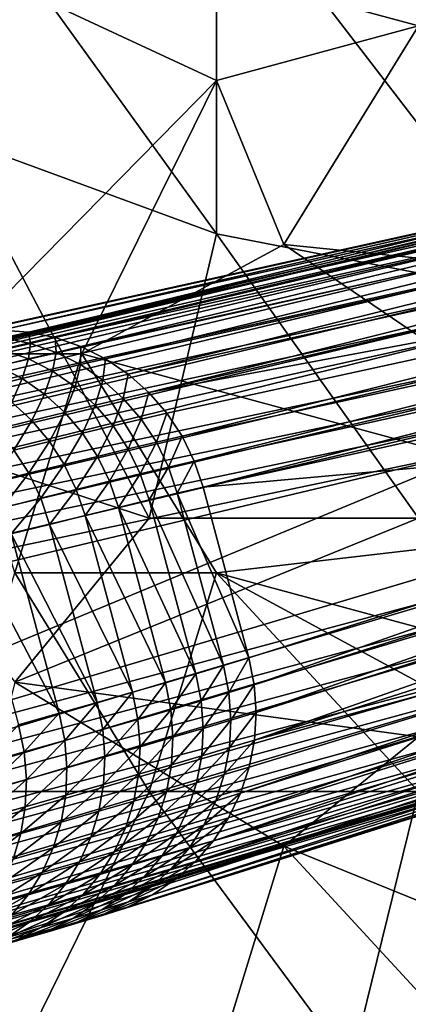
# Model space of a CAD drawing. Extents: x -0.7 to 0.7, y -0.35 to 0.35.
# Tile 200 of 226: x 0.4815 to 0.5035, y 0.1733 to 0.2292. Entities that reach past the tile are written whole.
import ezdxf

# ---------------------------------------------------------------- set-up
doc = ezdxf.new("R2010")
doc.units = 0

msp = doc.modelspace()

# ---------------------------------------------------------------- linework, layer by layer
for points in [[(0.492626, 0.225786, 0.412511), (0.465896, 0.238215, 0.41254), (0.492626, 0.232001, 0.412521)], [(0.477351, 0.21025, 0.412493), (0.465896, 0.238215, 0.41254), (0.492626, 0.225786, 0.412511)], [(0.492626, 0.217067, 0.436924), (0.492626, 0.238215, 0.436893), (0.477351, 0.238215, 0.436929)], [(0.477351, 0.238215, 0.436929), (0.477351, 0.222679, 0.436954), (0.492626, 0.217067, 0.436924)], [(0.511718, 0.213357, 0.436913), (0.504081, 0.238215, 0.436883), (0.492626, 0.238215, 0.436893)], [(0.492626, 0.217067, 0.436924), (0.511718, 0.213357, 0.436913), (0.492626, 0.238215, 0.436893)], [(0.492626, 0.232001, 0.412521), (0.5079, 0.235108, 0.412497), (0.504081, 0.228893, 0.412507)], [(0.492626, 0.225786, 0.412511), (0.492626, 0.232001, 0.412521), (0.504081, 0.228893, 0.412507)], [(0.492626, 0.225786, 0.412511), (0.504081, 0.228893, 0.412507), (0.496444, 0.216464, 0.412493)], [(0.496444, 0.216464, 0.412493), (0.504081, 0.228893, 0.412507), (0.526993, 0.213357, 0.412464)], [(0.484989, 0.21025, 0.412514), (0.477351, 0.21025, 0.412493), (0.492626, 0.225786, 0.412511)], [(0.484989, 0.21025, 0.412514), (0.492626, 0.225786, 0.412511), (0.496444, 0.216464, 0.412493)], [(0.469714, 0.207142, 0.436953), (0.488807, 0.200928, 0.436932), (0.477351, 0.222679, 0.436954)], [(0.492626, 0.217067, 0.436924), (0.477351, 0.222679, 0.436954), (0.488807, 0.200928, 0.436932)], [(0.4804, 0.211596, 0.313969), (0.522254, 0.221117, 0.010433), (0.478856, 0.211497, 0.313704)], [(0.478856, 0.211497, 0.313704), (0.522254, 0.221117, 0.010433), (0.520474, 0.220757, 0.012)], [(0.481945, 0.211489, 0.314225), (0.524056, 0.221273, 0.008894), (0.4804, 0.211596, 0.313969)], [(0.4804, 0.211596, 0.313969), (0.524056, 0.221273, 0.008894), (0.522254, 0.221117, 0.010433)], [(0.481945, 0.211489, 0.314225), (0.525851, 0.221222, 0.007408), (0.524056, 0.221273, 0.008894)], [(0.483464, 0.21118, 0.314467), (0.525851, 0.221222, 0.007408), (0.481945, 0.211489, 0.314225)], [(0.483464, 0.21118, 0.314467), (0.527606, 0.220964, 0.006), (0.525851, 0.221222, 0.007408)], [(0.484932, 0.210672, 0.314692), (0.527606, 0.220964, 0.006), (0.483464, 0.21118, 0.314467)], [(0.484932, 0.210672, 0.314692), (0.529293, 0.220504, 0.004695), (0.527606, 0.220964, 0.006)], [(0.520474, 0.220757, 0.012), (0.514128, 0.219057, 0.012), (0.45991, 0.206128, 0.253336)], [(0.475983, 0.210878, 0.32028), (0.520474, 0.220757, 0.012), (0.45991, 0.206128, 0.253336)], [(0.475983, 0.210878, 0.32028), (0.477339, 0.211195, 0.313434), (0.520474, 0.220757, 0.012)], [(0.478856, 0.211497, 0.313704), (0.520474, 0.220757, 0.012), (0.477339, 0.211195, 0.313434)], [(0.486323, 0.209974, 0.314895), (0.529293, 0.220504, 0.004695), (0.484932, 0.210672, 0.314692)], [(0.486323, 0.209974, 0.314895), (0.530881, 0.219851, 0.003515), (0.529293, 0.220504, 0.004695)], [(0.487613, 0.2091, 0.315073), (0.530881, 0.219851, 0.003515), (0.486323, 0.209974, 0.314895)], [(0.487613, 0.2091, 0.315073), (0.532345, 0.219015, 0.00248), (0.530881, 0.219851, 0.003515)], [(0.512954, 0.218626, 0.010433), (0.45991, 0.206128, 0.253336), (0.514128, 0.219057, 0.012)], [(0.488781, 0.208062, 0.315223), (0.532345, 0.219015, 0.00248), (0.487613, 0.2091, 0.315073)], [(0.488781, 0.208062, 0.315223), (0.53315, 0.218338, 0.002337), (0.532345, 0.219015, 0.00248)], [(0.511853, 0.218003, 0.008894), (0.458482, 0.205637, 0.252901), (0.512954, 0.218626, 0.010433)], [(0.512954, 0.218626, 0.010433), (0.458482, 0.205637, 0.252901), (0.45991, 0.206128, 0.253336)], [(0.534774, 0.216699, 0.001705), (0.53315, 0.218338, 0.002337), (0.488781, 0.208062, 0.315223)], [(0.510844, 0.217201, 0.007408), (0.457131, 0.204955, 0.252473), (0.511853, 0.218003, 0.008894)], [(0.511853, 0.218003, 0.008894), (0.457131, 0.204955, 0.252473), (0.458482, 0.205637, 0.252901)], [(0.509944, 0.216232, 0.006), (0.455881, 0.204095, 0.252059), (0.510844, 0.217201, 0.007408)], [(0.510844, 0.217201, 0.007408), (0.455881, 0.204095, 0.252059), (0.457131, 0.204955, 0.252473)], [(0.504081, 0.200928, 0.436909), (0.492626, 0.217067, 0.436924), (0.488807, 0.200928, 0.436932)], [(0.504081, 0.200928, 0.436909), (0.511718, 0.213357, 0.436913), (0.492626, 0.217067, 0.436924)], [(0.484989, 0.21025, 0.412514), (0.496444, 0.216464, 0.412493), (0.519356, 0.200928, 0.412487)], [(0.488781, 0.208062, 0.315223), (0.489806, 0.20688, 0.315343), (0.534774, 0.216699, 0.001705)], [(0.490671, 0.205574, 0.31543), (0.534774, 0.216699, 0.001705), (0.489806, 0.20688, 0.315343)], [(0.490671, 0.205574, 0.31543), (0.535692, 0.215432, 0.00119), (0.534774, 0.216699, 0.001705)], [(0.519356, 0.200928, 0.412487), (0.496444, 0.216464, 0.412493), (0.526993, 0.213357, 0.412464)], [(0.509169, 0.215113, 0.004695), (0.454753, 0.203071, 0.251668), (0.509944, 0.216232, 0.006)], [(0.509944, 0.216232, 0.006), (0.454753, 0.203071, 0.251668), (0.455881, 0.204095, 0.252059)], [(0.49136, 0.204165, 0.315482), (0.535692, 0.215432, 0.00119), (0.490671, 0.205574, 0.31543)], [(0.49136, 0.204165, 0.315482), (0.536402, 0.214079, 0.000882), (0.535692, 0.215432, 0.00119)], [(0.508533, 0.213863, 0.003515), (0.453767, 0.201901, 0.251305), (0.509169, 0.215113, 0.004695)], [(0.509169, 0.215113, 0.004695), (0.453767, 0.201901, 0.251305), (0.454753, 0.203071, 0.251668)], [(0.508044, 0.212503, 0.00248), (0.452938, 0.200606, 0.250977), (0.508533, 0.213863, 0.003515)], [(0.508533, 0.213863, 0.003515), (0.452938, 0.200606, 0.250977), (0.453767, 0.201901, 0.251305)], [(0.491863, 0.202679, 0.3155), (0.536402, 0.214079, 0.000882), (0.49136, 0.204165, 0.315482)], [(0.491863, 0.202679, 0.3155), (0.536907, 0.212642, 0.000778), (0.536402, 0.214079, 0.000882)], [(0.491863, 0.202679, 0.3155), (0.538451, 0.206875, 0.000777), (0.536907, 0.212642, 0.000778)], [(0.508044, 0.212503, 0.00248), (0.452282, 0.199206, 0.250689), (0.452938, 0.200606, 0.250977)], [(0.50771, 0.211485, 0.002358), (0.452282, 0.199206, 0.250689), (0.508044, 0.212503, 0.00248)], [(0.507366, 0.209433, 0.001687), (0.45181, 0.197727, 0.250447), (0.50771, 0.211485, 0.002358)], [(0.50771, 0.211485, 0.002358), (0.45181, 0.197727, 0.250447), (0.452282, 0.199206, 0.250689)], [(0.480552, 0.211163, 0.321262), (0.481945, 0.211489, 0.314225), (0.4804, 0.211596, 0.313969)], [(0.482059, 0.21085, 0.321565), (0.481945, 0.211489, 0.314225), (0.480552, 0.211163, 0.321262)], [(0.482059, 0.21085, 0.321565), (0.483464, 0.21118, 0.314467), (0.481945, 0.211489, 0.314225)], [(0.480499, 0.210478, 0.328462), (0.482059, 0.21085, 0.321565), (0.480552, 0.211163, 0.321262)], [(0.483515, 0.210339, 0.321848), (0.483464, 0.21118, 0.314467), (0.482059, 0.21085, 0.321565)], [(0.483515, 0.210339, 0.321848), (0.484932, 0.210672, 0.314692), (0.483464, 0.21118, 0.314467)], [(0.480239, 0.209552, 0.33544), (0.481947, 0.209965, 0.328781), (0.480499, 0.210478, 0.328462)], [(0.481947, 0.209965, 0.328781), (0.482059, 0.21085, 0.321565), (0.480499, 0.210478, 0.328462)], [(0.481947, 0.209965, 0.328781), (0.483515, 0.210339, 0.321848), (0.482059, 0.21085, 0.321565)], [(0.483319, 0.209263, 0.329071), (0.483515, 0.210339, 0.321848), (0.481947, 0.209965, 0.328781)], [(0.483319, 0.209263, 0.329071), (0.484895, 0.209639, 0.322105), (0.483515, 0.210339, 0.321848)], [(0.484895, 0.209639, 0.322105), (0.484932, 0.210672, 0.314692), (0.483515, 0.210339, 0.321848)], [(0.484895, 0.209639, 0.322105), (0.486323, 0.209974, 0.314895), (0.484932, 0.210672, 0.314692)], [(0.48117, 0.19782, 0.41251), (0.477351, 0.21025, 0.412493), (0.484989, 0.21025, 0.412514)], [(0.481602, 0.208847, 0.335765), (0.481947, 0.209965, 0.328781), (0.480239, 0.209552, 0.33544)], [(0.492626, 0.19782, 0.412523), (0.48117, 0.19782, 0.41251), (0.484989, 0.21025, 0.412514)], [(0.481602, 0.208847, 0.335765), (0.483319, 0.209263, 0.329071), (0.481947, 0.209965, 0.328781)], [(0.486176, 0.208762, 0.322333), (0.486323, 0.209974, 0.314895), (0.484895, 0.209639, 0.322105)], [(0.492626, 0.19782, 0.412523), (0.484989, 0.21025, 0.412514), (0.519356, 0.200928, 0.412487)], [(0.486176, 0.208762, 0.322333), (0.487613, 0.2091, 0.315073), (0.486323, 0.209974, 0.314895)], [(0.507366, 0.209433, 0.001687), (0.45153, 0.196193, 0.250254), (0.45181, 0.197727, 0.250447)], [(0.507375, 0.207908, 0.001177), (0.45153, 0.196193, 0.250254), (0.507366, 0.209433, 0.001687)], [(0.479744, 0.208392, 0.342186), (0.481602, 0.208847, 0.335765), (0.480239, 0.209552, 0.33544)], [(0.482868, 0.207967, 0.336052), (0.483319, 0.209263, 0.329071), (0.481602, 0.208847, 0.335765)], [(0.482868, 0.207967, 0.336052), (0.484593, 0.208384, 0.329327), (0.483319, 0.209263, 0.329071)], [(0.484593, 0.208384, 0.329327), (0.484895, 0.209639, 0.322105), (0.483319, 0.209263, 0.329071)], [(0.484593, 0.208384, 0.329327), (0.486176, 0.208762, 0.322333), (0.484895, 0.209639, 0.322105)], [(0.481, 0.207509, 0.342505), (0.481602, 0.208847, 0.335765), (0.479744, 0.208392, 0.342186)], [(0.481, 0.207509, 0.342505), (0.482868, 0.207967, 0.336052), (0.481602, 0.208847, 0.335765)], [(0.485746, 0.207344, 0.329545), (0.486176, 0.208762, 0.322333), (0.484593, 0.208384, 0.329327)], [(0.485746, 0.207344, 0.329545), (0.487335, 0.207723, 0.322526), (0.486176, 0.208762, 0.322333)], [(0.487335, 0.207723, 0.322526), (0.487613, 0.2091, 0.315073), (0.486176, 0.208762, 0.322333)], [(0.487335, 0.207723, 0.322526), (0.488781, 0.208062, 0.315223), (0.487613, 0.2091, 0.315073)], [(0.484014, 0.206924, 0.336295), (0.484593, 0.208384, 0.329327), (0.482868, 0.207967, 0.336052)], [(0.484014, 0.206924, 0.336295), (0.485746, 0.207344, 0.329545), (0.484593, 0.208384, 0.329327)], [(0.507375, 0.207908, 0.001177), (0.451446, 0.194631, 0.250114), (0.45153, 0.196193, 0.250254)], [(0.507541, 0.206383, 0.00087), (0.451446, 0.194631, 0.250114), (0.507375, 0.207908, 0.001177)], [(0.480131, 0.205968, 0.348952), (0.482139, 0.206464, 0.342775), (0.481, 0.207509, 0.342505)], [(0.482139, 0.206464, 0.342775), (0.482868, 0.207967, 0.336052), (0.481, 0.207509, 0.342505)], [(0.482139, 0.206464, 0.342775), (0.484014, 0.206924, 0.336295), (0.482868, 0.207967, 0.336052)], [(0.486759, 0.206159, 0.32972), (0.487335, 0.207723, 0.322526), (0.485746, 0.207344, 0.329545)], [(0.486759, 0.206159, 0.32972), (0.488352, 0.206539, 0.322682), (0.487335, 0.207723, 0.322526)], [(0.488352, 0.206539, 0.322682), (0.488781, 0.208062, 0.315223), (0.487335, 0.207723, 0.322526)], [(0.488352, 0.206539, 0.322682), (0.489806, 0.20688, 0.315343), (0.488781, 0.208062, 0.315223)], [(0.488807, 0.200928, 0.436932), (0.469714, 0.207142, 0.436953), (0.48117, 0.191606, 0.436952)], [(0.485022, 0.205738, 0.336491), (0.485746, 0.207344, 0.329545), (0.484014, 0.206924, 0.336295)], [(0.485022, 0.205738, 0.336491), (0.486759, 0.206159, 0.32972), (0.485746, 0.207344, 0.329545)], [(0.481127, 0.204779, 0.349184), (0.482139, 0.206464, 0.342775), (0.480131, 0.205968, 0.348952)], [(0.481127, 0.204779, 0.349184), (0.48314, 0.205276, 0.342993), (0.482139, 0.206464, 0.342775)], [(0.48314, 0.205276, 0.342993), (0.484014, 0.206924, 0.336295), (0.482139, 0.206464, 0.342775)], [(0.48314, 0.205276, 0.342993), (0.485022, 0.205738, 0.336491), (0.484014, 0.206924, 0.336295)], [(0.487615, 0.20485, 0.329851), (0.488352, 0.206539, 0.322682), (0.486759, 0.206159, 0.32972)], [(0.487615, 0.20485, 0.329851), (0.489211, 0.205231, 0.322798), (0.488352, 0.206539, 0.322682)], [(0.489211, 0.205231, 0.322798), (0.489806, 0.20688, 0.315343), (0.488352, 0.206539, 0.322682)], [(0.489211, 0.205231, 0.322798), (0.490671, 0.205574, 0.31543), (0.489806, 0.20688, 0.315343)], [(0.491863, 0.202679, 0.3155), (0.494462, 0.192982, 0.3155), (0.538451, 0.206875, 0.000777)], [(0.494769, 0.191443, 0.315482), (0.538451, 0.206875, 0.000777), (0.494462, 0.192982, 0.3155)], [(0.494769, 0.191443, 0.315482), (0.538733, 0.205378, 0.000882), (0.538451, 0.206875, 0.000777)], [(0.507541, 0.206383, 0.00087), (0.45156, 0.193067, 0.250029), (0.451446, 0.194631, 0.250114)], [(0.507865, 0.20487, 0.000765), (0.45156, 0.193067, 0.250029), (0.507541, 0.206383, 0.00087)], [(0.485873, 0.204428, 0.336636), (0.486759, 0.206159, 0.32972), (0.485022, 0.205738, 0.336491)], [(0.485873, 0.204428, 0.336636), (0.487615, 0.20485, 0.329851), (0.486759, 0.206159, 0.32972)], [(0.481971, 0.203468, 0.349352), (0.48314, 0.205276, 0.342993), (0.481127, 0.204779, 0.349184)], [(0.481971, 0.203468, 0.349352), (0.483986, 0.203965, 0.343153), (0.48314, 0.205276, 0.342993)], [(0.483986, 0.203965, 0.343153), (0.485022, 0.205738, 0.336491), (0.48314, 0.205276, 0.342993)], [(0.483986, 0.203965, 0.343153), (0.485873, 0.204428, 0.336636), (0.485022, 0.205738, 0.336491)], [(0.489897, 0.203821, 0.322873), (0.490671, 0.205574, 0.31543), (0.489211, 0.205231, 0.322798)], [(0.489897, 0.203821, 0.322873), (0.49136, 0.204165, 0.315482), (0.490671, 0.205574, 0.31543)], [(0.494876, 0.189879, 0.31543), (0.538733, 0.205378, 0.000882), (0.494769, 0.191443, 0.315482)], [(0.494876, 0.189879, 0.31543), (0.538795, 0.203852, 0.00119), (0.538733, 0.205378, 0.000882)], [(0.507865, 0.20487, 0.000765), (0.45187, 0.191528, 0.25), (0.45156, 0.193067, 0.250029)], [(0.507865, 0.20487, 0.000765), (0.454251, 0.182642, 0.25), (0.45187, 0.191528, 0.25)], [(0.507865, 0.20487, 0.000765), (0.509414, 0.199085, 0.000765), (0.454251, 0.182642, 0.25)], [(0.479795, 0.202924, 0.355336), (0.481971, 0.203468, 0.349352), (0.481127, 0.204779, 0.349184)], [(0.486554, 0.203017, 0.336727), (0.487615, 0.20485, 0.329851), (0.485873, 0.204428, 0.336636)], [(0.486554, 0.203017, 0.336727), (0.488298, 0.203439, 0.329934), (0.487615, 0.20485, 0.329851)], [(0.488298, 0.203439, 0.329934), (0.489211, 0.205231, 0.322798), (0.487615, 0.20485, 0.329851)], [(0.488298, 0.203439, 0.329934), (0.489897, 0.203821, 0.322873), (0.489211, 0.205231, 0.322798)], [(0.484664, 0.202553, 0.343254), (0.485873, 0.204428, 0.336636), (0.483986, 0.203965, 0.343153)], [(0.484664, 0.202553, 0.343254), (0.486554, 0.203017, 0.336727), (0.485873, 0.204428, 0.336636)], [(0.490397, 0.202333, 0.322904), (0.49136, 0.204165, 0.315482), (0.489897, 0.203821, 0.322873)], [(0.490397, 0.202333, 0.322904), (0.491863, 0.202679, 0.3155), (0.49136, 0.204165, 0.315482)], [(0.482648, 0.202056, 0.349455), (0.483986, 0.203965, 0.343153), (0.481971, 0.203468, 0.349352)], [(0.482648, 0.202056, 0.349455), (0.484664, 0.202553, 0.343254), (0.483986, 0.203965, 0.343153)], [(0.488798, 0.201952, 0.329968), (0.489897, 0.203821, 0.322873), (0.488298, 0.203439, 0.329934)], [(0.488798, 0.201952, 0.329968), (0.490397, 0.202333, 0.322904), (0.489897, 0.203821, 0.322873)], [(0.49478, 0.188315, 0.315343), (0.538634, 0.202295, 0.001705), (0.538795, 0.203852, 0.00119)], [(0.49478, 0.188315, 0.315343), (0.538795, 0.203852, 0.00119), (0.494876, 0.189879, 0.31543)], [(0.480469, 0.201512, 0.355449), (0.481971, 0.203468, 0.349352), (0.479795, 0.202924, 0.355336)], [(0.480469, 0.201512, 0.355449), (0.482648, 0.202056, 0.349455), (0.481971, 0.203468, 0.349352)], [(0.487052, 0.201529, 0.336764), (0.488298, 0.203439, 0.329934), (0.486554, 0.203017, 0.336727)], [(0.487052, 0.201529, 0.336764), (0.488798, 0.201952, 0.329968), (0.488298, 0.203439, 0.329934)], [(0.483147, 0.200568, 0.349489), (0.484664, 0.202553, 0.343254), (0.482648, 0.202056, 0.349455)], [(0.483147, 0.200568, 0.349489), (0.485161, 0.201065, 0.343294), (0.484664, 0.202553, 0.343254)], [(0.485161, 0.201065, 0.343294), (0.486554, 0.203017, 0.336727), (0.484664, 0.202553, 0.343254)], [(0.485161, 0.201065, 0.343294), (0.487052, 0.201529, 0.336764), (0.486554, 0.203017, 0.336727)], [(0.490397, 0.202333, 0.322904), (0.494462, 0.192982, 0.3155), (0.491863, 0.202679, 0.3155)], [(0.480966, 0.200024, 0.355487), (0.482648, 0.202056, 0.349455), (0.480469, 0.201512, 0.355449)], [(0.480966, 0.200024, 0.355487), (0.483147, 0.200568, 0.349489), (0.482648, 0.202056, 0.349455)], [(0.487052, 0.201529, 0.336764), (0.491443, 0.192079, 0.329968), (0.488798, 0.201952, 0.329968)], [(0.488798, 0.201952, 0.329968), (0.493019, 0.192548, 0.322904), (0.490397, 0.202333, 0.322904)], [(0.488798, 0.201952, 0.329968), (0.491443, 0.192079, 0.329968), (0.493019, 0.192548, 0.322904)], [(0.490397, 0.202333, 0.322904), (0.493019, 0.192548, 0.322904), (0.494462, 0.192982, 0.3155)], [(0.538047, 0.200064, 0.002337), (0.538634, 0.202295, 0.001705), (0.49478, 0.188315, 0.315343)], [(0.485161, 0.201065, 0.343294), (0.48972, 0.191573, 0.336764), (0.487052, 0.201529, 0.336764)], [(0.487052, 0.201529, 0.336764), (0.48972, 0.191573, 0.336764), (0.491443, 0.192079, 0.329968)], [(0.48117, 0.191606, 0.436952), (0.504081, 0.200928, 0.436909), (0.488807, 0.200928, 0.436932)], [(0.504081, 0.188498, 0.436914), (0.504081, 0.200928, 0.436909), (0.48117, 0.191606, 0.436952)], [(0.483147, 0.200568, 0.349489), (0.487851, 0.191029, 0.343294), (0.485161, 0.201065, 0.343294)], [(0.485161, 0.201065, 0.343294), (0.487851, 0.191029, 0.343294), (0.48972, 0.191573, 0.336764)], [(0.492626, 0.19782, 0.412523), (0.519356, 0.200928, 0.412487), (0.526993, 0.188498, 0.412527)], [(0.480966, 0.200024, 0.355487), (0.485858, 0.190452, 0.349489), (0.483147, 0.200568, 0.349489)], [(0.483147, 0.200568, 0.349489), (0.485858, 0.190452, 0.349489), (0.487851, 0.191029, 0.343294)], [(0.478639, 0.199438, 0.361219), (0.483697, 0.189833, 0.355487), (0.480966, 0.200024, 0.355487)], [(0.480966, 0.200024, 0.355487), (0.483697, 0.189833, 0.355487), (0.485858, 0.190452, 0.349489)], [(0.493991, 0.185296, 0.315073), (0.537688, 0.199076, 0.00248), (0.538047, 0.200064, 0.002337)], [(0.493991, 0.185296, 0.315073), (0.538047, 0.200064, 0.002337), (0.494484, 0.186779, 0.315223)], [(0.49478, 0.188315, 0.315343), (0.494484, 0.186779, 0.315223), (0.538047, 0.200064, 0.002337)], [(0.478639, 0.199438, 0.361219), (0.481389, 0.189177, 0.361219), (0.483697, 0.189833, 0.355487)], [(0.509891, 0.197613, 0.00087), (0.454251, 0.182642, 0.25), (0.509414, 0.199085, 0.000765)], [(0.493311, 0.183894, 0.314895), (0.536838, 0.19762, 0.003515), (0.537688, 0.199076, 0.00248)], [(0.493311, 0.183894, 0.314895), (0.537688, 0.199076, 0.00248), (0.493991, 0.185296, 0.315073)], [(0.509891, 0.197613, 0.00087), (0.454752, 0.181154, 0.250029), (0.454251, 0.182642, 0.25)], [(0.510509, 0.196209, 0.001177), (0.454752, 0.181154, 0.250029), (0.509891, 0.197613, 0.00087)], [(0.477351, 0.185391, 0.4125), (0.48117, 0.19782, 0.41251), (0.488807, 0.185391, 0.412531)], [(0.488807, 0.185391, 0.412531), (0.48117, 0.19782, 0.41251), (0.492626, 0.19782, 0.412523)], [(0.504081, 0.185391, 0.41254), (0.488807, 0.185391, 0.412531), (0.492626, 0.19782, 0.412523)], [(0.492455, 0.182594, 0.314692), (0.535789, 0.196259, 0.004695), (0.536838, 0.19762, 0.003515)], [(0.492455, 0.182594, 0.314692), (0.536838, 0.19762, 0.003515), (0.493311, 0.183894, 0.314895)], [(0.515537, 0.185391, 0.412524), (0.492626, 0.19782, 0.412523), (0.526993, 0.188498, 0.412527)], [(0.504081, 0.185391, 0.41254), (0.492626, 0.19782, 0.412523), (0.515537, 0.185391, 0.412524)], [(0.510509, 0.196209, 0.001177), (0.455435, 0.179743, 0.250114), (0.454752, 0.181154, 0.250029)], [(0.511265, 0.194884, 0.001687), (0.455435, 0.179743, 0.250114), (0.510509, 0.196209, 0.001177)], [(0.491438, 0.181421, 0.314467), (0.534558, 0.195018, 0.006), (0.535789, 0.196259, 0.004695)], [(0.491438, 0.181421, 0.314467), (0.535789, 0.196259, 0.004695), (0.492455, 0.182594, 0.314692)], [(0.511265, 0.194884, 0.001687), (0.456289, 0.178432, 0.250254), (0.455435, 0.179743, 0.250114)], [(0.512588, 0.193279, 0.002358), (0.456289, 0.178432, 0.250254), (0.511265, 0.194884, 0.001687)], [(0.490277, 0.180392, 0.314225), (0.533167, 0.193917, 0.007408), (0.534558, 0.195018, 0.006)], [(0.490277, 0.180392, 0.314225), (0.534558, 0.195018, 0.006), (0.491438, 0.181421, 0.314467)], [(0.488993, 0.179528, 0.313969), (0.531639, 0.192975, 0.008894), (0.533167, 0.193917, 0.007408)], [(0.488993, 0.179528, 0.313969), (0.533167, 0.193917, 0.007408), (0.490277, 0.180392, 0.314225)], [(0.512588, 0.193279, 0.002358), (0.457299, 0.177244, 0.250447), (0.456289, 0.178432, 0.250254)], [(0.513387, 0.192565, 0.00248), (0.457299, 0.177244, 0.250447), (0.512588, 0.193279, 0.002358)], [(0.487606, 0.178841, 0.313704), (0.53, 0.192209, 0.010433), (0.531639, 0.192975, 0.008894)], [(0.487606, 0.178841, 0.313704), (0.531639, 0.192975, 0.008894), (0.488993, 0.179528, 0.313969)], [(0.493329, 0.19101, 0.322873), (0.494462, 0.192982, 0.3155), (0.493019, 0.192548, 0.322904)], [(0.493329, 0.19101, 0.322873), (0.494769, 0.191443, 0.315482), (0.494462, 0.192982, 0.3155)], [(0.513387, 0.192565, 0.00248), (0.458447, 0.176199, 0.250689), (0.457299, 0.177244, 0.250447)], [(0.514489, 0.191631, 0.003515), (0.458447, 0.176199, 0.250689), (0.513387, 0.192565, 0.00248)], [(0.491754, 0.190541, 0.329934), (0.493019, 0.192548, 0.322904), (0.491443, 0.192079, 0.329968)], [(0.491754, 0.190541, 0.329934), (0.493329, 0.19101, 0.322873), (0.493019, 0.192548, 0.322904)], [(0.486141, 0.178344, 0.313434), (0.528278, 0.191631, 0.012), (0.53, 0.192209, 0.010433)], [(0.486141, 0.178344, 0.313434), (0.53, 0.192209, 0.010433), (0.487606, 0.178841, 0.313704)], [(0.490033, 0.190035, 0.336727), (0.491443, 0.192079, 0.329968), (0.48972, 0.191573, 0.336764)], [(0.490033, 0.190035, 0.336727), (0.491754, 0.190541, 0.329934), (0.491443, 0.192079, 0.329968)], [(0.514489, 0.191631, 0.003515), (0.459715, 0.175315, 0.250977), (0.458447, 0.176199, 0.250689)], [(0.515666, 0.190867, 0.004695), (0.459715, 0.175315, 0.250977), (0.514489, 0.191631, 0.003515)], [(0.468514, 0.174017, 0.253336), (0.521933, 0.189931, 0.012), (0.528278, 0.191631, 0.012)], [(0.468514, 0.174017, 0.253336), (0.528278, 0.191631, 0.012), (0.484809, 0.177942, 0.32028)], [(0.477351, 0.176069, 0.436947), (0.496444, 0.182284, 0.43692), (0.48117, 0.191606, 0.436952)], [(0.496444, 0.182284, 0.43692), (0.504081, 0.188498, 0.436914), (0.48117, 0.191606, 0.436952)], [(0.528278, 0.191631, 0.012), (0.486141, 0.178344, 0.313434), (0.484809, 0.177942, 0.32028)], [(0.488164, 0.189491, 0.343254), (0.48972, 0.191573, 0.336764), (0.487851, 0.191029, 0.343294)], [(0.488164, 0.189491, 0.343254), (0.490033, 0.190035, 0.336727), (0.48972, 0.191573, 0.336764)], [(0.493441, 0.189446, 0.322798), (0.494769, 0.191443, 0.315482), (0.493329, 0.19101, 0.322873)], [(0.493441, 0.189446, 0.322798), (0.494876, 0.189879, 0.31543), (0.494769, 0.191443, 0.315482)], [(0.515666, 0.190867, 0.004695), (0.46108, 0.174607, 0.251305), (0.459715, 0.175315, 0.250977)], [(0.516897, 0.190286, 0.006), (0.46108, 0.174607, 0.251305), (0.515666, 0.190867, 0.004695)], [(0.48617, 0.188914, 0.349455), (0.487851, 0.191029, 0.343294), (0.485858, 0.190452, 0.349489)], [(0.48617, 0.188914, 0.349455), (0.488164, 0.189491, 0.343254), (0.487851, 0.191029, 0.343294)], [(0.491868, 0.188978, 0.329851), (0.493329, 0.19101, 0.322873), (0.491754, 0.190541, 0.329934)], [(0.491868, 0.188978, 0.329851), (0.493441, 0.189446, 0.322798), (0.493329, 0.19101, 0.322873)], [(0.516897, 0.190286, 0.006), (0.462519, 0.174087, 0.251668), (0.46108, 0.174607, 0.251305)], [(0.51816, 0.189896, 0.007408), (0.462519, 0.174087, 0.251668), (0.516897, 0.190286, 0.006)], [(0.48401, 0.188296, 0.355449), (0.485858, 0.190452, 0.349489), (0.483697, 0.189833, 0.355487)], [(0.48401, 0.188296, 0.355449), (0.48617, 0.188914, 0.349455), (0.485858, 0.190452, 0.349489)], [(0.490149, 0.188472, 0.336636), (0.491754, 0.190541, 0.329934), (0.490033, 0.190035, 0.336727)], [(0.490149, 0.188472, 0.336636), (0.491868, 0.188978, 0.329851), (0.491754, 0.190541, 0.329934)], [(0.51816, 0.189896, 0.007408), (0.464008, 0.173764, 0.252059), (0.462519, 0.174087, 0.251668)], [(0.519435, 0.189705, 0.008894), (0.464008, 0.173764, 0.252059), (0.51816, 0.189896, 0.007408)], [(0.519435, 0.189705, 0.008894), (0.465521, 0.173645, 0.252473), (0.464008, 0.173764, 0.252059)], [(0.5207, 0.189717, 0.010433), (0.467031, 0.173729, 0.252901), (0.465521, 0.173645, 0.252473)], [(0.5207, 0.189717, 0.010433), (0.465521, 0.173645, 0.252473), (0.519435, 0.189705, 0.008894)], [(0.521933, 0.189931, 0.012), (0.468514, 0.174017, 0.253336), (0.467031, 0.173729, 0.252901)], [(0.521933, 0.189931, 0.012), (0.467031, 0.173729, 0.252901), (0.5207, 0.189717, 0.010433)], [(0.481703, 0.18764, 0.361177), (0.483697, 0.189833, 0.355487), (0.481389, 0.189177, 0.361219)], [(0.481703, 0.18764, 0.361177), (0.48401, 0.188296, 0.355449), (0.483697, 0.189833, 0.355487)], [(0.488283, 0.187929, 0.343153), (0.490033, 0.190035, 0.336727), (0.488164, 0.189491, 0.343254)], [(0.488283, 0.187929, 0.343153), (0.490149, 0.188472, 0.336636), (0.490033, 0.190035, 0.336727)], [(0.493351, 0.187884, 0.322682), (0.49478, 0.188315, 0.315343), (0.494876, 0.189879, 0.31543)], [(0.493351, 0.187884, 0.322682), (0.494876, 0.189879, 0.31543), (0.493441, 0.189446, 0.322798)], [(0.47925, 0.186946, 0.366638), (0.481703, 0.18764, 0.361177), (0.481389, 0.189177, 0.361219)], [(0.486289, 0.187353, 0.349352), (0.488164, 0.189491, 0.343254), (0.48617, 0.188914, 0.349455)], [(0.486289, 0.187353, 0.349352), (0.488283, 0.187929, 0.343153), (0.488164, 0.189491, 0.343254)], [(0.491781, 0.187417, 0.32972), (0.493351, 0.187884, 0.322682), (0.493441, 0.189446, 0.322798)], [(0.491781, 0.187417, 0.32972), (0.493441, 0.189446, 0.322798), (0.491868, 0.188978, 0.329851)], [(0.484133, 0.186735, 0.355336), (0.48617, 0.188914, 0.349455), (0.48401, 0.188296, 0.355449)], [(0.484133, 0.186735, 0.355336), (0.486289, 0.187353, 0.349352), (0.48617, 0.188914, 0.349455)], [(0.490066, 0.186912, 0.336491), (0.491781, 0.187417, 0.32972), (0.491868, 0.188978, 0.329851)], [(0.490066, 0.186912, 0.336491), (0.491868, 0.188978, 0.329851), (0.490149, 0.188472, 0.336636)], [(0.511718, 0.176069, 0.436923), (0.504081, 0.188498, 0.436914), (0.496444, 0.182284, 0.43692)], [(0.481831, 0.186081, 0.361053), (0.48401, 0.188296, 0.355449), (0.481703, 0.18764, 0.361177)], [(0.481831, 0.186081, 0.361053), (0.484133, 0.186735, 0.355336), (0.48401, 0.188296, 0.355449)], [(0.488205, 0.186371, 0.342993), (0.490066, 0.186912, 0.336491), (0.490149, 0.188472, 0.336636)], [(0.488205, 0.186371, 0.342993), (0.490149, 0.188472, 0.336636), (0.488283, 0.187929, 0.343153)], [(0.493061, 0.18635, 0.322526), (0.494484, 0.186779, 0.315223), (0.49478, 0.188315, 0.315343)], [(0.493061, 0.18635, 0.322526), (0.49478, 0.188315, 0.315343), (0.493351, 0.187884, 0.322682)], [(0.479383, 0.185389, 0.366503), (0.481703, 0.18764, 0.361177), (0.47925, 0.186946, 0.366638)], [(0.479383, 0.185389, 0.366503), (0.481831, 0.186081, 0.361053), (0.481703, 0.18764, 0.361177)], [(0.486214, 0.185795, 0.349184), (0.488205, 0.186371, 0.342993), (0.488283, 0.187929, 0.343153)], [(0.486214, 0.185795, 0.349184), (0.488283, 0.187929, 0.343153), (0.486289, 0.187353, 0.349352)], [(0.489787, 0.185381, 0.336295), (0.491497, 0.185884, 0.329545), (0.491781, 0.187417, 0.32972)], [(0.489787, 0.185381, 0.336295), (0.491781, 0.187417, 0.32972), (0.490066, 0.186912, 0.336491)], [(0.491497, 0.185884, 0.329545), (0.493061, 0.18635, 0.322526), (0.493351, 0.187884, 0.322682)], [(0.491497, 0.185884, 0.329545), (0.493351, 0.187884, 0.322682), (0.491781, 0.187417, 0.32972)], [(0.484064, 0.185179, 0.35515), (0.486214, 0.185795, 0.349184), (0.486289, 0.187353, 0.349352)], [(0.484064, 0.185179, 0.35515), (0.486289, 0.187353, 0.349352), (0.484133, 0.186735, 0.355336)], [(0.487932, 0.184841, 0.342775), (0.489787, 0.185381, 0.336295), (0.490066, 0.186912, 0.336491)], [(0.487932, 0.184841, 0.342775), (0.490066, 0.186912, 0.336491), (0.488205, 0.186371, 0.342993)], [(0.48177, 0.184527, 0.360849), (0.484064, 0.185179, 0.35515), (0.484133, 0.186735, 0.355336)], [(0.48177, 0.184527, 0.360849), (0.484133, 0.186735, 0.355336), (0.481831, 0.186081, 0.361053)], [(0.485946, 0.184267, 0.348952), (0.487932, 0.184841, 0.342775), (0.488205, 0.186371, 0.342993)], [(0.485946, 0.184267, 0.348952), (0.488205, 0.186371, 0.342993), (0.486214, 0.185795, 0.349184)], [(0.491018, 0.184406, 0.329327), (0.492577, 0.18487, 0.322333), (0.493061, 0.18635, 0.322526)], [(0.491018, 0.184406, 0.329327), (0.493061, 0.18635, 0.322526), (0.491497, 0.185884, 0.329545)], [(0.492577, 0.18487, 0.322333), (0.493991, 0.185296, 0.315073), (0.494484, 0.186779, 0.315223)], [(0.492577, 0.18487, 0.322333), (0.494484, 0.186779, 0.315223), (0.493061, 0.18635, 0.322526)], [(0.47933, 0.183837, 0.36628), (0.48177, 0.184527, 0.360849), (0.481831, 0.186081, 0.361053)], [(0.47933, 0.183837, 0.36628), (0.481831, 0.186081, 0.361053), (0.479383, 0.185389, 0.366503)], [(0.483805, 0.183654, 0.354895), (0.485946, 0.184267, 0.348952), (0.486214, 0.185795, 0.349184)], [(0.483805, 0.183654, 0.354895), (0.486214, 0.185795, 0.349184), (0.484064, 0.185179, 0.35515)], [(0.489315, 0.183905, 0.336052), (0.491018, 0.184406, 0.329327), (0.491497, 0.185884, 0.329545)], [(0.489315, 0.183905, 0.336052), (0.491497, 0.185884, 0.329545), (0.489787, 0.185381, 0.336295)], [(0.48117, 0.169855, 0.412512), (0.477351, 0.185391, 0.4125), (0.488807, 0.185391, 0.412531)], [(0.48117, 0.169855, 0.412512), (0.488807, 0.185391, 0.412531), (0.500263, 0.169855, 0.412543)], [(0.48152, 0.183004, 0.360568), (0.483805, 0.183654, 0.354895), (0.484064, 0.185179, 0.35515)], [(0.48152, 0.183004, 0.360568), (0.484064, 0.185179, 0.35515), (0.48177, 0.184527, 0.360849)], [(0.487469, 0.183368, 0.342505), (0.489315, 0.183905, 0.336052), (0.489787, 0.185381, 0.336295)], [(0.487469, 0.183368, 0.342505), (0.489787, 0.185381, 0.336295), (0.487932, 0.184841, 0.342775)], [(0.504081, 0.185391, 0.41254), (0.500263, 0.169855, 0.412543), (0.488807, 0.185391, 0.412531)], [(0.491907, 0.18347, 0.322105), (0.493311, 0.183894, 0.314895), (0.493991, 0.185296, 0.315073)], [(0.491907, 0.18347, 0.322105), (0.493991, 0.185296, 0.315073), (0.492577, 0.18487, 0.322333)], [(0.500263, 0.169855, 0.412543), (0.504081, 0.185391, 0.41254), (0.519356, 0.169855, 0.412514)], [(0.485489, 0.182796, 0.34866), (0.487469, 0.183368, 0.342505), (0.487932, 0.184841, 0.342775)], [(0.485489, 0.182796, 0.34866), (0.487932, 0.184841, 0.342775), (0.485946, 0.184267, 0.348952)], [(0.490354, 0.183008, 0.329071), (0.491907, 0.18347, 0.322105), (0.492577, 0.18487, 0.322333)], [(0.490354, 0.183008, 0.329071), (0.492577, 0.18487, 0.322333), (0.491018, 0.184406, 0.329327)], [(0.479093, 0.182318, 0.365973), (0.48152, 0.183004, 0.360568), (0.48177, 0.184527, 0.360849)], [(0.479093, 0.182318, 0.365973), (0.48177, 0.184527, 0.360849), (0.47933, 0.183837, 0.36628)], [(0.483359, 0.182185, 0.354573), (0.485489, 0.182796, 0.34866), (0.485946, 0.184267, 0.348952)], [(0.483359, 0.182185, 0.354573), (0.485946, 0.184267, 0.348952), (0.483805, 0.183654, 0.354895)], [(0.488659, 0.182509, 0.335765), (0.490354, 0.183008, 0.329071), (0.491018, 0.184406, 0.329327)], [(0.488659, 0.182509, 0.335765), (0.491018, 0.184406, 0.329327), (0.489315, 0.183905, 0.336052)], [(0.481087, 0.181539, 0.360215), (0.483359, 0.182185, 0.354573), (0.483805, 0.183654, 0.354895)], [(0.481087, 0.181539, 0.360215), (0.483805, 0.183654, 0.354895), (0.48152, 0.183004, 0.360568)], [(0.486822, 0.181974, 0.342186), (0.488659, 0.182509, 0.335765), (0.489315, 0.183905, 0.336052)], [(0.486822, 0.181974, 0.342186), (0.489315, 0.183905, 0.336052), (0.487469, 0.183368, 0.342505)], [(0.489517, 0.181714, 0.328781), (0.491062, 0.182174, 0.321848), (0.491907, 0.18347, 0.322105)], [(0.489517, 0.181714, 0.328781), (0.491907, 0.18347, 0.322105), (0.490354, 0.183008, 0.329071)], [(0.491062, 0.182174, 0.321848), (0.492455, 0.182594, 0.314692), (0.493311, 0.183894, 0.314895)], [(0.491062, 0.182174, 0.321848), (0.493311, 0.183894, 0.314895), (0.491907, 0.18347, 0.322105)], [(0.478674, 0.180857, 0.365587), (0.481087, 0.181539, 0.360215), (0.48152, 0.183004, 0.360568)], [(0.478674, 0.180857, 0.365587), (0.48152, 0.183004, 0.360568), (0.479093, 0.182318, 0.365973)], [(0.484852, 0.181405, 0.348315), (0.486822, 0.181974, 0.342186), (0.487469, 0.183368, 0.342505)], [(0.484852, 0.181405, 0.348315), (0.487469, 0.183368, 0.342505), (0.485489, 0.182796, 0.34866)], [(0.487831, 0.181218, 0.33544), (0.489517, 0.181714, 0.328781), (0.490354, 0.183008, 0.329071)], [(0.487831, 0.181218, 0.33544), (0.490354, 0.183008, 0.329071), (0.488659, 0.182509, 0.335765)], [(0.482734, 0.180799, 0.354192), (0.484852, 0.181405, 0.348315), (0.485489, 0.182796, 0.34866)], [(0.482734, 0.180799, 0.354192), (0.485489, 0.182796, 0.34866), (0.483359, 0.182185, 0.354573)], [(0.486004, 0.180686, 0.341825), (0.487831, 0.181218, 0.33544), (0.488659, 0.182509, 0.335765)], [(0.486004, 0.180686, 0.341825), (0.488659, 0.182509, 0.335765), (0.486822, 0.181974, 0.342186)], [(0.490056, 0.181003, 0.321565), (0.491438, 0.181421, 0.314467), (0.492455, 0.182594, 0.314692)], [(0.490056, 0.181003, 0.321565), (0.492455, 0.182594, 0.314692), (0.491062, 0.182174, 0.321848)], [(0.496444, 0.182284, 0.43692), (0.477351, 0.176069, 0.436947), (0.488807, 0.157425, 0.43693)], [(0.480477, 0.180157, 0.359796), (0.482734, 0.180799, 0.354192), (0.483359, 0.182185, 0.354573)], [(0.480477, 0.180157, 0.359796), (0.483359, 0.182185, 0.354573), (0.481087, 0.181539, 0.360215)], [(0.484044, 0.18012, 0.34792), (0.486004, 0.180686, 0.341825), (0.486822, 0.181974, 0.342186)], [(0.484044, 0.18012, 0.34792), (0.486822, 0.181974, 0.342186), (0.484852, 0.181405, 0.348315)], [(0.488519, 0.180546, 0.328462), (0.490056, 0.181003, 0.321565), (0.491062, 0.182174, 0.321848)], [(0.488519, 0.180546, 0.328462), (0.491062, 0.182174, 0.321848), (0.489517, 0.181714, 0.328781)], [(0.488807, 0.157425, 0.43693), (0.5079, 0.169855, 0.436926), (0.496444, 0.182284, 0.43692)], [(0.496444, 0.182284, 0.43692), (0.5079, 0.169855, 0.436926), (0.511718, 0.176069, 0.436923)], [(0.481942, 0.179518, 0.353756), (0.484044, 0.18012, 0.34792), (0.484852, 0.181405, 0.348315)], [(0.481942, 0.179518, 0.353756), (0.484852, 0.181405, 0.348315), (0.482734, 0.180799, 0.354192)], [(0.486843, 0.180053, 0.335083), (0.488519, 0.180546, 0.328462), (0.489517, 0.181714, 0.328781)], [(0.486843, 0.180053, 0.335083), (0.489517, 0.181714, 0.328781), (0.487831, 0.181218, 0.33544)], [(0.488907, 0.179979, 0.321262), (0.490277, 0.180392, 0.314225), (0.491438, 0.181421, 0.314467)], [(0.488907, 0.179979, 0.321262), (0.491438, 0.181421, 0.314467), (0.490056, 0.181003, 0.321565)], [(0.479702, 0.178881, 0.359319), (0.481942, 0.179518, 0.353756), (0.482734, 0.180799, 0.354192)], [(0.479702, 0.178881, 0.359319), (0.482734, 0.180799, 0.354192), (0.480477, 0.180157, 0.359796)], [(0.483081, 0.178962, 0.347484), (0.485029, 0.179524, 0.341427), (0.486004, 0.180686, 0.341825)], [(0.483081, 0.178962, 0.347484), (0.486004, 0.180686, 0.341825), (0.484044, 0.18012, 0.34792)], [(0.485029, 0.179524, 0.341427), (0.486843, 0.180053, 0.335083), (0.487831, 0.181218, 0.33544)], [(0.485029, 0.179524, 0.341427), (0.487831, 0.181218, 0.33544), (0.486004, 0.180686, 0.341825)], [(0.487379, 0.179524, 0.328119), (0.488907, 0.179979, 0.321262), (0.490056, 0.181003, 0.321565)], [(0.487379, 0.179524, 0.328119), (0.490056, 0.181003, 0.321565), (0.488519, 0.180546, 0.328462)], [(0.480994, 0.178364, 0.353275), (0.483081, 0.178962, 0.347484), (0.484044, 0.18012, 0.34792)], [(0.480994, 0.178364, 0.353275), (0.484044, 0.18012, 0.34792), (0.481942, 0.179518, 0.353756)], [(0.485714, 0.179034, 0.334698), (0.487379, 0.179524, 0.328119), (0.488519, 0.180546, 0.328462)], [(0.485714, 0.179034, 0.334698), (0.488519, 0.180546, 0.328462), (0.486843, 0.180053, 0.335083)], [(0.487635, 0.179118, 0.320943), (0.488993, 0.179528, 0.313969), (0.490277, 0.180392, 0.314225)], [(0.487635, 0.179118, 0.320943), (0.490277, 0.180392, 0.314225), (0.488907, 0.179979, 0.321262)], [(0.483912, 0.178509, 0.340999), (0.485714, 0.179034, 0.334698), (0.486843, 0.180053, 0.335083)], [(0.483912, 0.178509, 0.340999), (0.486843, 0.180053, 0.335083), (0.485029, 0.179524, 0.341427)], [(0.486116, 0.178665, 0.327759), (0.487635, 0.179118, 0.320943), (0.488907, 0.179979, 0.321262)], [(0.486116, 0.178665, 0.327759), (0.488907, 0.179979, 0.321262), (0.487379, 0.179524, 0.328119)], [(0.478773, 0.177732, 0.358791), (0.480994, 0.178364, 0.353275), (0.481942, 0.179518, 0.353756)], [(0.478773, 0.177732, 0.358791), (0.481942, 0.179518, 0.353756), (0.479702, 0.178881, 0.359319)], [(0.481978, 0.177951, 0.347013), (0.483912, 0.178509, 0.340999), (0.485029, 0.179524, 0.341427)], [(0.481978, 0.177951, 0.347013), (0.485029, 0.179524, 0.341427), (0.483081, 0.178962, 0.347484)], [(0.482674, 0.177658, 0.340548), (0.484462, 0.178179, 0.334294), (0.485714, 0.179034, 0.334698)], [(0.482674, 0.177658, 0.340548), (0.485714, 0.179034, 0.334698), (0.483912, 0.178509, 0.340999)], [(0.484462, 0.178179, 0.334294), (0.486116, 0.178665, 0.327759), (0.487379, 0.179524, 0.328119)], [(0.484462, 0.178179, 0.334294), (0.487379, 0.179524, 0.328119), (0.485714, 0.179034, 0.334698)], [(0.484752, 0.177985, 0.327386), (0.486261, 0.178435, 0.320614), (0.487635, 0.179118, 0.320943)], [(0.484752, 0.177985, 0.327386), (0.487635, 0.179118, 0.320943), (0.486116, 0.178665, 0.327759)], [(0.486261, 0.178435, 0.320614), (0.487606, 0.178841, 0.313704), (0.488993, 0.179528, 0.313969)], [(0.486261, 0.178435, 0.320614), (0.488993, 0.179528, 0.313969), (0.487635, 0.179118, 0.320943)], [(0.479909, 0.177358, 0.352756), (0.481978, 0.177951, 0.347013), (0.483081, 0.178962, 0.347484)], [(0.479909, 0.177358, 0.352756), (0.483081, 0.178962, 0.347484), (0.480994, 0.178364, 0.353275)], [(0.480754, 0.177104, 0.346517), (0.482674, 0.177658, 0.340548), (0.483912, 0.178509, 0.340999)], [(0.480754, 0.177104, 0.346517), (0.483912, 0.178509, 0.340999), (0.481978, 0.177951, 0.347013)], [(0.483109, 0.177502, 0.333876), (0.484752, 0.177985, 0.327386), (0.486116, 0.178665, 0.327759)], [(0.483109, 0.177502, 0.333876), (0.486116, 0.178665, 0.327759), (0.484462, 0.178179, 0.334294)], [(0.483309, 0.177495, 0.327009), (0.484809, 0.177942, 0.32028), (0.486261, 0.178435, 0.320614)], [(0.483309, 0.177495, 0.327009), (0.486261, 0.178435, 0.320614), (0.484752, 0.177985, 0.327386)], [(0.484809, 0.177942, 0.32028), (0.486141, 0.178344, 0.313434), (0.487606, 0.178841, 0.313704)], [(0.484809, 0.177942, 0.32028), (0.487606, 0.178841, 0.313704), (0.486261, 0.178435, 0.320614)], [(0.468514, 0.174017, 0.253336), (0.484809, 0.177942, 0.32028), (0.478031, 0.175957, 0.345479)], [(0.484809, 0.177942, 0.32028), (0.481678, 0.177015, 0.333453), (0.478031, 0.175957, 0.345479)], [(0.478704, 0.176516, 0.352208), (0.480754, 0.177104, 0.346517), (0.481978, 0.177951, 0.347013)], [(0.478704, 0.176516, 0.352208), (0.481978, 0.177951, 0.347013), (0.479909, 0.177358, 0.352756)], [(0.481334, 0.176985, 0.340083), (0.483109, 0.177502, 0.333876), (0.484462, 0.178179, 0.334294)], [(0.481334, 0.176985, 0.340083), (0.484462, 0.178179, 0.334294), (0.482674, 0.177658, 0.340548)], [(0.481678, 0.177015, 0.333453), (0.483309, 0.177495, 0.327009), (0.484752, 0.177985, 0.327386)], [(0.481678, 0.177015, 0.333453), (0.484752, 0.177985, 0.327386), (0.483109, 0.177502, 0.333876)], [(0.484809, 0.177942, 0.32028), (0.483309, 0.177495, 0.327009), (0.481678, 0.177015, 0.333453)], [(0.479431, 0.176436, 0.346002), (0.481334, 0.176985, 0.340083), (0.482674, 0.177658, 0.340548)], [(0.479431, 0.176436, 0.346002), (0.482674, 0.177658, 0.340548), (0.480754, 0.177104, 0.346517)], [(0.479917, 0.176502, 0.339611), (0.481678, 0.177015, 0.333453), (0.483109, 0.177502, 0.333876)], [(0.479917, 0.176502, 0.339611), (0.483109, 0.177502, 0.333876), (0.481334, 0.176985, 0.340083)], [(0.481678, 0.177015, 0.333453), (0.479917, 0.176502, 0.339611), (0.478031, 0.175957, 0.345479)], [(0.469714, 0.160533, 0.436961), (0.488807, 0.157425, 0.43693), (0.477351, 0.176069, 0.436947)]]:
    msp.add_3dface(points)

doc.saveas('drawing.dxf')
